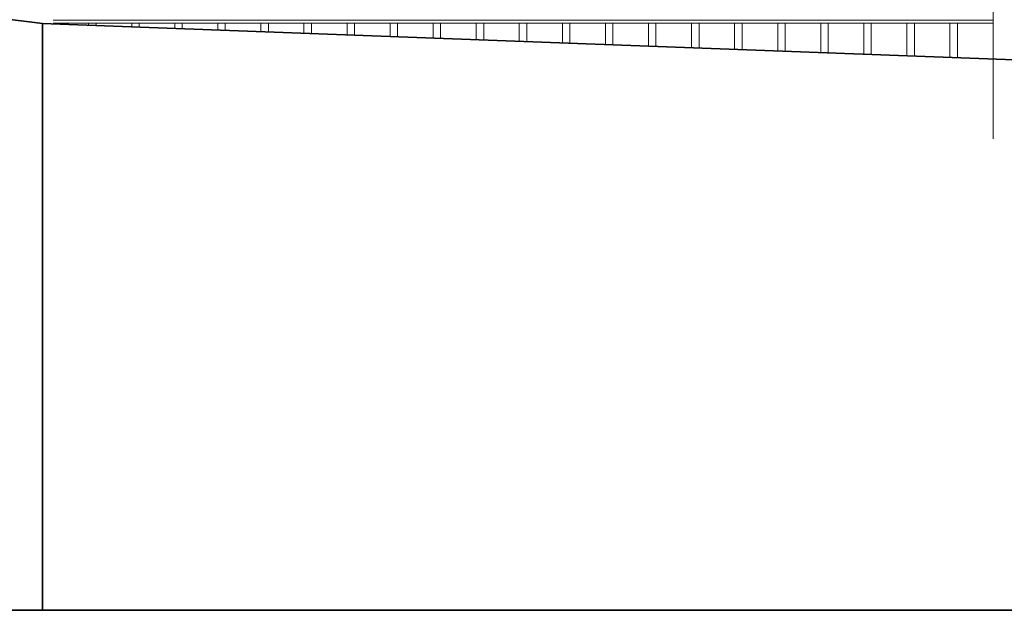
# Model space of a CAD drawing. Header units: millimetres. Extents: x 6567289036 to 6568990308, y 5976640423 to 5977332400.
# Tile 204 of 256: x 6568251468 to 6568254067, y 5976807281 to 5976808840. Entities that reach past the tile are written whole.
import ezdxf

# ---------------------------------------------------------------- set-up
doc = ezdxf.new("R2010")
doc.units = ezdxf.units.MM
doc.layers.add('01_widok', color=7, linetype='Continuous', lineweight=13)

# ---------------------------------------------------------------- blocks, each defined once
blk = doc.blocks.new('A$C6D0402AF')
at = {"layer": '01_widok'}
for p, q in [((2.57, 0.2785), (0.06, 0.2785)), ((2.57, 0.271), (0.06, 0.271)), ((0.06, 0.271), (2.57, 0.271))]:
    blk.add_line(p, q, dxfattribs=at)
blk = doc.blocks.new('A$C6613173D')
at = {"layer": '01_widok'}
for p, q in [((0.3506, 0.2704), (0.3386, 0.2704)), ((0.3506, 0.2624), (0.3386, 0.2624)), ((0.3506, 0.2704), (0.3626, 0.2704)), ((0.3506, 0.2624), (0.3626, 0.2624)), ((0.3206, 0.2384), (0.3206, 0.2334)), ((0.3506, 0.2404), (0.3226, 0.2404)), ((0.3506, 0.2444), (0.3243, 0.2444)), ((0.3244, 0.2404), (0.3243, 0.2444)), ((0.3506, 0.2444), (0.3769, 0.2444)), ((0.3506, 0.2404), (0.3786, 0.2404)), ((0.3769, 0.2404), (0.3769, 0.2444)), ((0.3806, 0.2384), (0.3806, 0.2334)), ((0.3506, 0.2314), (0.3226, 0.2314)), ((0.3506, 0.2164), (0.3356, 0.2164)), ((0.3356, 0.2164), (0.3386, 0.2134)), ((0.3506, 0.2134), (0.3386, 0.2134)), ((0.3386, 0.1684), (0.3386, 0.2134)), ((0.3506, 0.2314), (0.3786, 0.2314)), ((0.3506, 0.2164), (0.3656, 0.2164)), ((0.3506, 0.2134), (0.3626, 0.2134)), ((0.3656, 0.2164), (0.3626, 0.2134)), ((0.3626, 0.1684), (0.3626, 0.2134)), ((0.3506, 0.1684), (0.3386, 0.1684)), ((0.3506, 0.1684), (0.3626, 0.1684)), ((0.3506, 0.1434), (0.3386, 0.1434)), ((0.3386, 0.1434), (0.3386, 0.0994)), ((0.3506, 0.1434), (0.3626, 0.1434)), ((0.3626, 0.1434), (0.3626, 0.0994)), ((0.3206, 0.0994), (0.3806, 0.0994)), ((0.3206, 0.0994), (0.3206, -1.2522)), ((0.3806, 0.0994), (0.3806, -1.2522))]:
    blk.add_line(p, q, dxfattribs=at)
blk.add_lwpolyline([(0.3386, 0.0994), (0.3626, 0.0994)], dxfattribs=at)
for centre, radius, start, end in [((0.3511, 0.2938), 0.0266, 90.9691, 242.0394), ((0.3502, 0.2938), 0.0266, 297.9606, 89.0309), ((0.3398, 0.2664), 0.00417, 106.2602, 253.7398), ((0.3614, 0.2664), 0.00417, 286.2602, 73.7398), ((0.3226, 0.2384), 0.002, 90, 180), ((0.3786, 0.2384), 0.002, 0, 90), ((0.3226, 0.2334), 0.002, 180, 270), ((0.3786, 0.2334), 0.002, 270, 0), ((0.3391, 0.1559), 0.0125, 92.3383, 267.6617), ((0.3621, 0.1559), 0.0125, 272.3383, 87.6617)]:
    blk.add_arc(centre, radius, start, end, dxfattribs=at)
for points, knots in [([(0.3243, 0.2444), (0.3243, 0.2446), (0.3248, 0.2461), (0.3275, 0.2488), (0.3321, 0.2502), (0.3367, 0.2555), (0.3386, 0.2596), (0.3386, 0.2624)], [2.774362, 2.774362, 2.774362, 2.774362, 3.490427, 7.508595, 13.38101, 17.769363, 27.74801, 27.74801, 27.74801, 27.74801]), ([(0.3769, 0.2444), (0.3769, 0.2446), (0.3765, 0.2461), (0.3737, 0.2488), (0.3691, 0.2502), (0.3646, 0.2555), (0.3626, 0.2596), (0.3626, 0.2624)], [2.774362, 2.774362, 2.774362, 2.774362, 3.490427, 7.508595, 13.38101, 17.769363, 27.74801, 27.74801, 27.74801, 27.74801]), ([(0.3357, 0.2164), (0.3352, 0.2166), (0.3341, 0.2169), (0.3328, 0.2189), (0.3332, 0.223), (0.3287, 0.227), (0.3257, 0.2299), (0.3242, 0.2314)], [0, 0, 0, 0, 1.627023, 3.22043, 6.907446, 13.144432, 19.532717, 19.532717, 19.532717, 19.532717]), ([(0.3655, 0.2164), (0.366, 0.2166), (0.3671, 0.2169), (0.3684, 0.2189), (0.3681, 0.223), (0.3725, 0.227), (0.3755, 0.2299), (0.377, 0.2314)], [0, 0, 0, 0, 1.627023, 3.22043, 6.907446, 13.144432, 19.532717, 19.532717, 19.532717, 19.532717])]:
    blk.add_open_spline(points, degree=3, knots=knots, dxfattribs=at)

msp = doc.modelspace()

# ---------------------------------------------------------------- linework, layer by layer
at = {"lineweight": 35}
for p, q in [((6568230768.25329, 5976811280.674253), (6568251528.25329, 5976808830.674253)), ((6568251528.25329, 5976807280.674253), (6568223632.399393, 5976807280.674254))]:
    msp.add_line(p, q, dxfattribs=at)
for points in [[(6568251527.144164, 5976808830.674253), (6568254188.25329, 5976808730.674253)], [(6568251528.25329, 5976807280.674253), (6568251528.25329, 5976808830.674253)], [(6568278208.25329, 5976807280.674253), (6568251528.25329, 5976807280.674253)]]:
    msp.add_lwpolyline(points, dxfattribs=at)
at = {"layer": '01_widok'}
for p, q in [((6568251650.197027, 5976808831.526133), (6568251650.197027, 5976808826.050133)), ((6568251669.968891, 5976808831.526133), (6568251669.968891, 5976808825.307139)), ((6568251763.885241, 5976808831.526133), (6568251763.885241, 5976808821.777922)), ((6568251783.657104, 5976808831.526133), (6568251783.657104, 5976808821.034928)), ((6568251877.573454, 5976808831.526133), (6568251877.573454, 5976808817.50571)), ((6568251897.345318, 5976808831.526133), (6568251897.345318, 5976808816.762716)), ((6568251991.261667, 5976808831.526133), (6568251991.261667, 5976808813.233499)), ((6568252011.033531, 5976808831.526133), (6568252011.033531, 5976808812.490505)), ((6568252104.949881, 5976808831.526133), (6568252104.949881, 5976808808.961287)), ((6568252124.721745, 5976808831.526133), (6568252124.721745, 5976808808.218293)), ((6568252218.638094, 5976808831.526133), (6568252218.638094, 5976808804.689075)), ((6568252238.409958, 5976808831.526133), (6568252238.409958, 5976808803.946082)), ((6568252332.326307, 5976808831.526133), (6568252332.326307, 5976808800.416863)), ((6568252352.098171, 5976808831.526133), (6568252352.098171, 5976808799.67387)), ((6568252446.01452, 5976808831.526133), (6568252446.01452, 5976808796.144651)), ((6568252465.786384, 5976808831.526133), (6568252465.786384, 5976808795.401658)), ((6568252559.702733, 5976808831.526133), (6568252559.702733, 5976808791.87244)), ((6568252579.474597, 5976808831.526133), (6568252579.474597, 5976808791.129447)), ((6568252673.390946, 5976808831.526133), (6568252673.390946, 5976808787.600228)), ((6568252693.16281, 5976808831.526133), (6568252693.16281, 5976808786.857235)), ((6568252787.07916, 5976808831.526134), (6568252787.07916, 5976808783.328017)), ((6568252806.851024, 5976808831.526134), (6568252806.851024, 5976808782.585024)), ((6568252900.767373, 5976808831.526134), (6568252900.767373, 5976808779.055805)), ((6568252920.539237, 5976808831.526134), (6568252920.539237, 5976808778.312812)), ((6568253014.455587, 5976808831.526134), (6568253014.455587, 5976808774.783594)), ((6568253034.227451, 5976808831.526134), (6568253034.227451, 5976808774.040601)), ((6568253128.1438, 5976808831.526134), (6568253128.1438, 5976808770.511382)), ((6568253147.915664, 5976808831.526134), (6568253147.915664, 5976808769.768389)), ((6568253241.832013, 5976808831.526134), (6568253241.832013, 5976808766.23917)), ((6568253261.603877, 5976808831.526134), (6568253261.603877, 5976808765.496177)), ((6568253355.520226, 5976808831.526134), (6568253355.520226, 5976808761.966959)), ((6568253375.29209, 5976808831.526134), (6568253375.29209, 5976808761.223966)), ((6568253469.20844, 5976808831.526134), (6568253469.20844, 5976808757.694747)), ((6568253488.980304, 5976808831.526134), (6568253488.980304, 5976808756.951754)), ((6568253582.896653, 5976808831.526134), (6568253582.896653, 5976808753.422536)), ((6568253602.668517, 5976808831.526134), (6568253602.668517, 5976808752.679543)), ((6568253696.584867, 5976808831.526134), (6568253696.584867, 5976808749.150324)), ((6568253716.35673, 5976808831.526134), (6568253716.35673, 5976808748.407331)), ((6568253810.273079, 5976808831.526134), (6568253810.273079, 5976808744.878113)), ((6568253830.044943, 5976808831.526134), (6568253830.044943, 5976808744.135119)), ((6568253923.961292, 5976808831.526134), (6568253923.961292, 5976808740.605901)), ((6568253943.733156, 5976808831.526134), (6568253943.733156, 5976808739.862907))]:
    msp.add_line(p, q, dxfattribs=at)

# ---------------------------------------------------------------- block references
at = {"xscale": 988.5931585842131, "yscale": 988.5931585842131, "zscale": 988.5931585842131, "rotation": 3.128671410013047e-08}
msp.add_blockref('A$C6D0402AF', (6568251496.965089, 5976808563.658334), dxfattribs=at)
at = {"xscale": 1000, "yscale": 1000, "zscale": 1000}
msp.add_blockref('A$C6613173D', (6568253717.043922, 5976809778.104088), dxfattribs=at)

doc.saveas('drawing.dxf')
